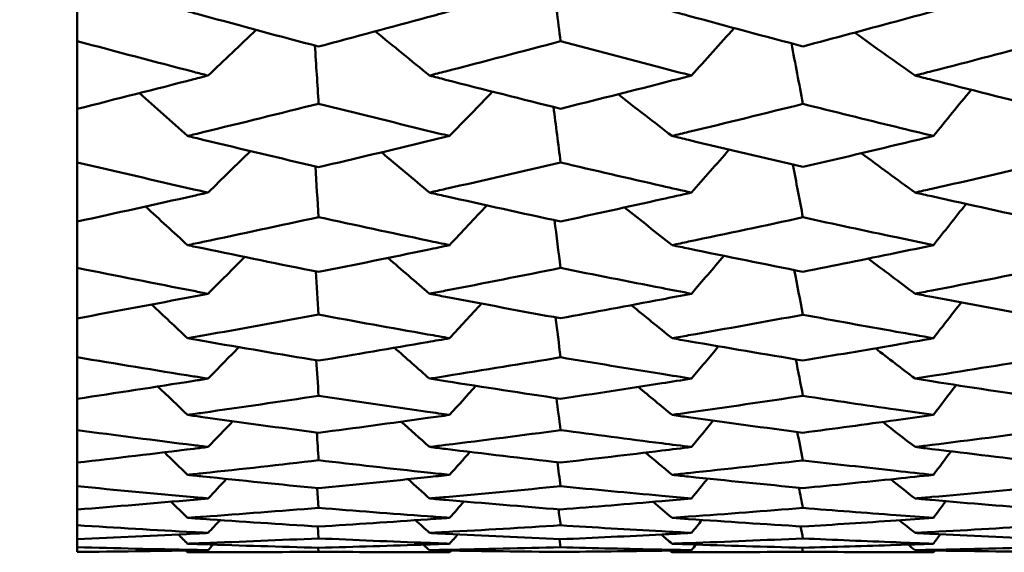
# Model space of a CAD drawing. Header units: millimetres. Extents: x 188 to 1913, y 148 to 2839.
# Tile 50 of 211: x 512.33 to 516.82, y 364.36 to 366.79. Entities that reach past the tile are written whole.
import ezdxf

# ---------------------------------------------------------------- set-up
doc = ezdxf.new("R2010")
doc.units = ezdxf.units.MM
doc.header["$LTSCALE"] = 10
doc.layers.add('Widoczne (ISO)', color=7, linetype='Continuous', lineweight=50)

msp = doc.modelspace()

# ---------------------------------------------------------------- linework, layer by layer
at = {"layer": 'Widoczne (ISO)'}
for p, q in [((512.5895, 366.6946), (512.5895, 366.9716)), ((512.5895, 366.6946), (512.5895, 366.3851)), ((512.5895, 366.1403), (512.5895, 366.3851)), ((512.5895, 366.1403), (512.5895, 365.8696)), ((512.5895, 365.658), (512.5895, 365.8696)), ((512.5895, 365.658), (512.5895, 365.4271)), ((512.5895, 365.2494), (512.5895, 365.4271)), ((512.5895, 365.2494), (512.5895, 365.0592)), ((512.5895, 364.9163), (512.5895, 365.0592)), ((512.5895, 364.9163), (512.5895, 364.7676)), ((512.5895, 364.6598), (512.5895, 364.7676)), ((512.5895, 364.6598), (512.5895, 364.5532)), ((513.686, 364.6513), (513.6921, 364.5607)), ((512.5895, 364.4811), (512.5895, 364.5532)), ((512.5895, 364.4811), (512.5895, 364.417)), ((513.6883, 364.4755), (513.6921, 364.4212)), ((512.5895, 364.3809), (512.5895, 364.417)), ((514.7921, 364.4173), (514.7973, 364.3808)), ((512.5895, 364.3809), (512.5895, 364.3595)), ((513.6908, 364.3784), (513.6921, 364.3603)), ((515.9001, 364.3786), (515.904, 364.3603))]:
    msp.add_line(p, q, dxfattribs=at)
msp.add_circle((483.5571, 384.3574), 50, dxfattribs=at)
for points in [[(514.7607, 366.9823), (514.7729, 366.8863), (514.7851, 366.7902), (514.7973, 366.6942)], [(513.1871, 366.5373), (513.2605, 366.6068), (513.3338, 366.6764), (513.4071, 366.746)], [(514.1984, 366.5373), (514.116, 366.6045), (514.0338, 366.6718), (513.9516, 366.7392)], [(515.3948, 366.5373), (515.4601, 366.6096), (515.5253, 366.6819), (515.5905, 366.7542)], [(516.4158, 366.5373), (516.3237, 366.6026), (516.2317, 366.6681), (516.1398, 366.7336)], [(513.6753, 366.6742), (513.6809, 366.5856), (513.6865, 366.4971), (513.6921, 366.4085)], [(515.8511, 366.6846), (515.8688, 366.5923), (515.8864, 366.5), (515.904, 366.4077)], [(516.4996, 366.2609), (516.557, 366.3312), (516.6144, 366.4016), (516.6718, 366.472)], [(513.0937, 366.2609), (513.0205, 366.3262), (512.9475, 366.3916), (512.8744, 366.4571)], [(514.2903, 366.2609), (514.3555, 366.3285), (514.4206, 366.3961), (514.4857, 366.4638)], [(515.306, 366.2609), (515.2238, 366.3243), (515.1417, 366.3879), (515.0596, 366.4515)], [(514.765, 366.3936), (514.7757, 366.309), (514.7865, 366.2245), (514.7973, 366.1399)], [(515.3948, 366.0023), (515.4521, 366.0677), (515.5094, 366.1331), (515.5667, 366.1985)], [(513.1871, 366.0023), (513.2518, 366.0654), (513.3165, 366.1286), (513.3811, 366.1918)], [(514.1984, 366.0023), (514.1255, 366.0636), (514.0527, 366.1249), (513.9799, 366.1863)], [(516.4158, 366.0023), (516.3339, 366.0621), (516.2522, 366.122), (516.1705, 366.182)], [(513.6773, 366.1219), (513.6822, 366.0446), (513.6872, 365.9673), (513.6921, 365.89)], [(515.8578, 366.13), (515.8732, 366.0498), (515.8886, 365.9695), (515.904, 365.8892)], [(513.0937, 365.7619), (513.0297, 365.8206), (512.9657, 365.8794), (512.9018, 365.9383)], [(514.2903, 365.7619), (514.3472, 365.8225), (514.4039, 365.8831), (514.4607, 365.9437)], [(515.306, 365.7619), (515.2338, 365.8192), (515.1616, 365.8766), (515.0894, 365.934)], [(516.4996, 365.7619), (516.5495, 365.8247), (516.5993, 365.8875), (516.6492, 365.9503)], [(514.7692, 365.8761), (514.7786, 365.8033), (514.7879, 365.7304), (514.7973, 365.6576)], [(513.1871, 365.5398), (513.243, 365.5957), (513.2989, 365.6517), (513.3548, 365.7077)], [(514.1984, 365.5398), (514.1351, 365.5943), (514.0719, 365.6489), (514.0088, 365.7035)], [(515.3948, 365.5398), (515.4442, 365.5975), (515.4935, 365.6552), (515.5428, 365.7129)], [(516.4158, 365.5398), (516.3445, 365.5932), (516.2732, 365.6467), (516.202, 365.7003)], [(513.6794, 365.6417), (513.6836, 365.5759), (513.6879, 365.5101), (513.6921, 365.4443)], [(515.8644, 365.6478), (515.8776, 365.5797), (515.8908, 365.5117), (515.904, 365.4437)], [(513.0937, 365.3363), (513.0389, 365.3877), (512.9842, 365.4391), (512.9296, 365.4906)], [(514.2903, 365.3363), (514.3387, 365.389), (514.3871, 365.4418), (514.4354, 365.4946)], [(515.306, 365.3363), (515.244, 365.3866), (515.182, 365.437), (515.12, 365.4874)], [(516.4996, 365.3363), (516.5419, 365.3908), (516.5842, 365.4452), (516.6265, 365.4997)], [(514.7736, 365.4317), (514.7815, 365.3709), (514.7894, 365.31), (514.7973, 365.2491)], [(515.3948, 365.1515), (515.4361, 365.2008), (515.4774, 365.2501), (515.5187, 365.2994)], [(513.1871, 365.1515), (513.2341, 365.1995), (513.281, 365.2475), (513.328, 365.2955)], [(514.1984, 365.1515), (514.145, 365.1985), (514.0917, 365.2454), (514.0384, 365.2925)], [(516.4158, 365.1515), (516.3554, 365.1977), (516.295, 365.244), (516.2347, 365.2903)], [(513.6815, 365.2356), (513.685, 365.1815), (513.6886, 365.1274), (513.6921, 365.0733)], [(515.8712, 365.2398), (515.8821, 365.1841), (515.8931, 365.1284), (515.904, 365.0728)], [(514.2903, 364.9857), (514.3301, 365.03), (514.3699, 365.0742), (514.4097, 365.1184)], [(516.4996, 364.9857), (516.5342, 365.0312), (516.5689, 365.0767), (516.6036, 365.1222)], [(513.0937, 364.9857), (513.0485, 365.029), (513.0033, 365.0722), (512.9581, 365.1155)], [(515.306, 364.9857), (515.2546, 365.0283), (515.2031, 365.0708), (515.1517, 365.1134)], [(514.778, 365.0624), (514.7844, 365.0136), (514.7908, 364.9648), (514.7973, 364.916)], [(513.1871, 364.8391), (513.2249, 364.8783), (513.2627, 364.9175), (513.3005, 364.9568)], [(514.1984, 364.8391), (514.1553, 364.8776), (514.1122, 364.9162), (514.0691, 364.9548)], [(515.3948, 364.8391), (515.4279, 364.8792), (515.461, 364.9194), (515.4941, 364.9595)], [(516.4158, 364.8391), (516.3667, 364.8772), (516.3177, 364.9153), (516.2687, 364.9535)], [(513.6837, 364.905), (513.6865, 364.8628), (513.6893, 364.8205), (513.6921, 364.7783)], [(515.8781, 364.9077), (515.8867, 364.8645), (515.8954, 364.8212), (515.904, 364.7779)], [(513.0937, 364.7117), (513.0583, 364.746), (513.023, 364.7803), (512.9876, 364.8146)], [(514.2903, 364.7117), (514.3213, 364.7466), (514.3523, 364.7815), (514.3833, 364.8164)], [(515.306, 364.7117), (515.2656, 364.7455), (515.2252, 364.7794), (515.1848, 364.8134)], [(516.4996, 364.7117), (516.5265, 364.7474), (516.5534, 364.7832), (516.5803, 364.819)], [(514.7825, 364.7694), (514.7874, 364.7328), (514.7923, 364.6963), (514.7973, 364.6597)], [(513.1871, 364.6036), (513.2154, 364.6334), (513.2437, 364.6631), (513.272, 364.6929)], [(514.1984, 364.6036), (514.1659, 364.633), (514.1335, 364.6624), (514.1011, 364.6918)], [(515.3948, 364.6036), (515.4195, 364.634), (515.4442, 364.6643), (515.4689, 364.6946)], [(516.4158, 364.6036), (516.3787, 364.6328), (516.3416, 364.662), (516.3046, 364.6912)], [(515.8851, 364.6529), (515.8914, 364.622), (515.8977, 364.5912), (515.904, 364.5604)], [(513.0937, 364.5151), (513.0686, 364.5397), (513.0435, 364.5643), (513.0185, 364.5888)], [(514.2903, 364.5151), (514.3122, 364.54), (514.3341, 364.5649), (514.356, 364.5898)], [(515.306, 364.5151), (515.2772, 364.5395), (515.2484, 364.5639), (515.2196, 364.5883)], [(516.4996, 364.5151), (516.5185, 364.5405), (516.5374, 364.5659), (516.5563, 364.5914)], [(514.7872, 364.5541), (514.7905, 364.5298), (514.7939, 364.5054), (514.7973, 364.481)], [(513.1871, 364.4462), (513.2055, 364.4657), (513.2239, 364.4852), (513.2424, 364.5047)], [(514.1984, 364.4462), (514.1772, 364.4655), (514.156, 364.4849), (514.1348, 364.5042)], [(515.3948, 364.4462), (515.4108, 364.466), (515.4268, 364.4858), (515.4428, 364.5056)], [(516.4158, 364.4462), (516.3914, 364.4655), (516.367, 364.4848), (516.3427, 364.5041)], [(515.8924, 364.4762), (515.8963, 364.4578), (515.9002, 364.4394), (515.904, 364.421)], [(513.0937, 364.3969), (513.0794, 364.4109), (513.0652, 364.425), (513.0509, 364.439)], [(514.2903, 364.3969), (514.3027, 364.4111), (514.3151, 364.4252), (514.3275, 364.4394)], [(515.306, 364.3969), (515.2896, 364.4109), (515.2731, 364.4249), (515.2567, 364.4389)], [(516.4996, 364.3969), (516.5102, 364.4113), (516.5209, 364.4257), (516.5316, 364.4401)], [(513.0937, 364.3574), (513.091, 364.3601), (513.0882, 364.3628), (513.0855, 364.3655)], [(513.1871, 364.3673), (513.1951, 364.3758), (513.2031, 364.3843), (513.2111, 364.3928)], [(514.1984, 364.3673), (514.1891, 364.3758), (514.1799, 364.3842), (514.1706, 364.3927)], [(514.2903, 364.3574), (514.2927, 364.3601), (514.2951, 364.3629), (514.2975, 364.3656)], [(515.306, 364.3574), (515.3028, 364.3601), (515.2996, 364.3629), (515.2964, 364.3656)], [(515.3948, 364.3673), (515.4017, 364.3759), (515.4086, 364.3845), (515.4156, 364.3931)], [(516.4158, 364.3673), (516.4051, 364.3758), (516.3944, 364.3843), (516.3837, 364.3928)], [(516.4996, 364.3574), (516.5016, 364.3602), (516.5037, 364.363), (516.5057, 364.3657)]]:
    msp.add_open_spline(points, degree=3, dxfattribs=at)
for points, knots in [([(513.0937, 366.8313), (513.1169, 366.8249), (513.1401, 366.8185), (513.3396, 366.764), (513.5158, 366.7165), (513.6921, 366.6697)], [0.05804162, 0.05804162, 0.05804162, 0.05804162, 0.06605559, 0.06605559, 0.12689392, 0.12689392, 0.12689392, 0.12689392]), ([(513.6921, 366.6697), (513.858, 366.7139), (514.024, 366.7586), (514.2234, 366.8129), (514.2569, 366.8221), (514.2903, 366.8313)], [0.00418374, 0.00418374, 0.00418374, 0.00418374, 0.06147247, 0.06147247, 0.07302352, 0.07302352, 0.07302352, 0.07302352]), ([(515.306, 366.8313), (515.3313, 366.8244), (515.3566, 366.8175), (515.5559, 366.7633), (515.73, 366.7166), (515.904, 366.6706)], [0.06686277, 0.06686277, 0.06686277, 0.06686277, 0.07557848, 0.07557848, 0.13558897, 0.13558897, 0.13558897, 0.13558897]), ([(515.904, 366.6706), (516.046, 366.7083), (516.188, 366.7465), (516.3865, 366.8004), (516.443, 366.8158), (516.4996, 366.8313)], [0.01259731, 0.01259731, 0.01259731, 0.01259731, 0.06159863, 0.06159863, 0.08110666, 0.08110666, 0.08110666, 0.08110666]), ([(513.1871, 366.5373), (513.1656, 366.5429), (513.144, 366.5484), (512.9448, 366.6002), (512.7671, 366.647), (512.5895, 366.6946)], [0.05393723, 0.05393723, 0.05393723, 0.05393723, 0.06137399, 0.06137399, 0.12273355, 0.12273355, 0.12273355, 0.12273355]), ([(514.7973, 366.6942), (514.6221, 366.6476), (514.447, 366.6016), (514.2474, 366.5499), (514.2229, 366.5436), (514.1984, 366.5373)], [0.01044349, 0.01044349, 0.01044349, 0.01044349, 0.07085106, 0.07085106, 0.07930241, 0.07930241, 0.07930241, 0.07930241]), ([(515.3948, 366.5373), (515.3497, 366.5489), (515.3046, 366.5606), (515.1054, 366.6124), (514.9513, 366.653), (514.7973, 366.6942)], [0.04598621, 0.04598621, 0.04598621, 0.04598621, 0.06155279, 0.06155279, 0.11473062, 0.11473062, 0.11473062, 0.11473062]), ([(517.0116, 366.6928), (516.8386, 366.6469), (516.6656, 366.6017), (516.467, 366.5504), (516.4414, 366.5439), (516.4158, 366.5373)], [0.02053386, 0.02053386, 0.02053386, 0.02053386, 0.08016461, 0.08016461, 0.08898694, 0.08898694, 0.08898694, 0.08898694]), ([(512.5895, 366.3851), (512.7671, 366.4296), (512.9448, 366.4748), (513.144, 366.5261), (513.1655, 366.5317), (513.1871, 366.5373)], [0, 0, 0, 0, 0.06135239, 0.06135239, 0.06879633, 0.06879633, 0.06879633, 0.06879633]), ([(514.1984, 366.5373), (514.2228, 366.531), (514.2473, 366.5247), (514.4469, 366.4734), (514.6221, 366.4292), (514.7973, 366.3856)], [0.06241522, 0.06241522, 0.06241522, 0.06241522, 0.0708546, 0.0708546, 0.13127416, 0.13127416, 0.13127416, 0.13127416]), ([(514.7973, 366.3856), (514.9513, 366.424), (515.1054, 366.463), (515.3046, 366.514), (515.3497, 366.5256), (515.3948, 366.5373)], [0.00838421, 0.00838421, 0.00838421, 0.00838421, 0.06155515, 0.06155515, 0.07712864, 0.07712864, 0.07712864, 0.07712864]), ([(516.4158, 366.5373), (516.4413, 366.5307), (516.4668, 366.5242), (516.6654, 366.4734), (516.8385, 366.4298), (517.0116, 366.3868)], [0.07138254, 0.07138254, 0.07138254, 0.07138254, 0.08018544, 0.08018544, 0.13983561, 0.13983561, 0.13983561, 0.13983561]), ([(513.6921, 366.4085), (513.5158, 366.3643), (513.3396, 366.3207), (513.1402, 366.2722), (513.1169, 366.2665), (513.0937, 366.2609)], [0.00523804, 0.00523804, 0.00523804, 0.00523804, 0.06606705, 0.06606705, 0.07409033, 0.07409033, 0.07409033, 0.07409033]), ([(514.2903, 366.2609), (514.2569, 366.269), (514.2235, 366.2771), (514.024, 366.3257), (513.8581, 366.3668), (513.6921, 366.4085)], [0.04993807, 0.04993807, 0.04993807, 0.04993807, 0.0614821, 0.0614821, 0.11877783, 0.11877783, 0.11877783, 0.11877783]), ([(515.904, 366.4077), (515.73, 366.3642), (515.556, 366.3214), (515.3567, 366.2731), (515.3314, 366.267), (515.306, 366.2609)], [0.01556037, 0.01556037, 0.01556037, 0.01556037, 0.07555527, 0.07555527, 0.08428623, 0.08428623, 0.08428623, 0.08428623]), ([(516.4996, 366.2609), (516.4431, 366.2746), (516.3866, 366.2883), (516.1881, 366.3369), (516.046, 366.3721), (515.904, 366.4077)], [0.04208868, 0.04208868, 0.04208868, 0.04208868, 0.06158988, 0.06158988, 0.11059803, 0.11059803, 0.11059803, 0.11059803]), ([(513.0937, 366.2609), (513.1169, 366.2552), (513.1401, 366.2496), (513.3396, 366.2015), (513.5158, 366.1596), (513.6921, 366.1185)], [0.05804162, 0.05804162, 0.05804162, 0.05804162, 0.06605559, 0.06605559, 0.12689392, 0.12689392, 0.12689392, 0.12689392]), ([(513.6921, 366.1185), (513.858, 366.1573), (514.024, 366.1966), (514.2234, 366.2447), (514.2569, 366.2528), (514.2903, 366.2609)], [0.00418374, 0.00418374, 0.00418374, 0.00418374, 0.06147247, 0.06147247, 0.07302352, 0.07302352, 0.07302352, 0.07302352]), ([(515.306, 366.2609), (515.3313, 366.2548), (515.3566, 366.2487), (515.5559, 366.2008), (515.73, 366.1597), (515.904, 366.1193)], [0.06686277, 0.06686277, 0.06686277, 0.06686277, 0.07557848, 0.07557848, 0.13558897, 0.13558897, 0.13558897, 0.13558897]), ([(515.904, 366.1193), (516.046, 366.1524), (516.188, 366.186), (516.3865, 366.2336), (516.443, 366.2472), (516.4996, 366.2609)], [0.01259731, 0.01259731, 0.01259731, 0.01259731, 0.06159863, 0.06159863, 0.08110666, 0.08110666, 0.08110666, 0.08110666]), ([(513.1871, 366.0023), (513.1656, 366.0072), (513.144, 366.0121), (512.9448, 366.0574), (512.7671, 366.0985), (512.5895, 366.1403)], [0.05393723, 0.05393723, 0.05393723, 0.05393723, 0.06137399, 0.06137399, 0.12273355, 0.12273355, 0.12273355, 0.12273355]), ([(514.7973, 366.1399), (514.6221, 366.0989), (514.447, 366.0586), (514.2474, 366.0134), (514.2229, 366.0078), (514.1984, 366.0023)], [0.01044349, 0.01044349, 0.01044349, 0.01044349, 0.07085106, 0.07085106, 0.07930241, 0.07930241, 0.07930241, 0.07930241]), ([(515.3948, 366.0023), (515.3497, 366.0125), (515.3046, 366.0227), (515.1054, 366.0681), (514.9513, 366.1038), (514.7973, 366.1399)], [0.04598621, 0.04598621, 0.04598621, 0.04598621, 0.06155279, 0.06155279, 0.11473062, 0.11473062, 0.11473062, 0.11473062]), ([(517.0116, 366.1388), (516.8386, 366.0984), (516.6656, 366.0587), (516.467, 366.0138), (516.4414, 366.0081), (516.4158, 366.0023)], [0.02053386, 0.02053386, 0.02053386, 0.02053386, 0.08016461, 0.08016461, 0.08898694, 0.08898694, 0.08898694, 0.08898694]), ([(512.5895, 365.8696), (512.7671, 365.9083), (512.9448, 365.9477), (513.144, 365.9926), (513.1655, 365.9974), (513.1871, 366.0023)], [0, 0, 0, 0, 0.06135239, 0.06135239, 0.06879633, 0.06879633, 0.06879633, 0.06879633]), ([(514.1984, 366.0023), (514.2228, 365.9968), (514.2473, 365.9913), (514.4469, 365.9465), (514.6221, 365.9079), (514.7973, 365.87)], [0.06241522, 0.06241522, 0.06241522, 0.06241522, 0.0708546, 0.0708546, 0.13127416, 0.13127416, 0.13127416, 0.13127416]), ([(514.7973, 365.87), (514.9513, 365.9034), (515.1054, 365.9374), (515.3046, 365.982), (515.3497, 365.9921), (515.3948, 366.0023)], [0.00838421, 0.00838421, 0.00838421, 0.00838421, 0.06155515, 0.06155515, 0.07712864, 0.07712864, 0.07712864, 0.07712864]), ([(516.4158, 366.0023), (516.4413, 365.9966), (516.4668, 365.9909), (516.6654, 365.9465), (516.8385, 365.9084), (517.0116, 365.8711)], [0.07138254, 0.07138254, 0.07138254, 0.07138254, 0.08018544, 0.08018544, 0.13983561, 0.13983561, 0.13983561, 0.13983561]), ([(513.6921, 365.89), (513.5158, 365.8515), (513.3396, 365.8137), (513.1402, 365.7716), (513.1169, 365.7668), (513.0937, 365.7619)], [0.00523804, 0.00523804, 0.00523804, 0.00523804, 0.06606705, 0.06606705, 0.07409033, 0.07409033, 0.07409033, 0.07409033]), ([(514.2903, 365.7619), (514.2569, 365.7689), (514.2235, 365.7759), (514.024, 365.818), (513.8581, 365.8537), (513.6921, 365.89)], [0.04993807, 0.04993807, 0.04993807, 0.04993807, 0.0614821, 0.0614821, 0.11877783, 0.11877783, 0.11877783, 0.11877783]), ([(515.904, 365.8892), (515.73, 365.8514), (515.556, 365.8143), (515.3567, 365.7725), (515.3314, 365.7672), (515.306, 365.7619)], [0.01556037, 0.01556037, 0.01556037, 0.01556037, 0.07555527, 0.07555527, 0.08428623, 0.08428623, 0.08428623, 0.08428623]), ([(516.4996, 365.7619), (516.4431, 365.7737), (516.3866, 365.7856), (516.1881, 365.8277), (516.046, 365.8582), (515.904, 365.8892)], [0.04208868, 0.04208868, 0.04208868, 0.04208868, 0.06158988, 0.06158988, 0.11059803, 0.11059803, 0.11059803, 0.11059803]), ([(513.0937, 365.7619), (513.1169, 365.757), (513.1401, 365.7522), (513.3396, 365.7106), (513.5158, 365.6745), (513.6921, 365.6392)], [0.05804162, 0.05804162, 0.05804162, 0.05804162, 0.06605559, 0.06605559, 0.12689392, 0.12689392, 0.12689392, 0.12689392]), ([(513.6921, 365.6392), (513.858, 365.6725), (514.024, 365.7064), (514.2234, 365.7479), (514.2569, 365.7549), (514.2903, 365.7619)], [0.00418374, 0.00418374, 0.00418374, 0.00418374, 0.06147247, 0.06147247, 0.07302352, 0.07302352, 0.07302352, 0.07302352]), ([(515.306, 365.7619), (515.3313, 365.7566), (515.3566, 365.7513), (515.5559, 365.71), (515.73, 365.6746), (515.904, 365.6399)], [0.06686277, 0.06686277, 0.06686277, 0.06686277, 0.07557848, 0.07557848, 0.13558897, 0.13558897, 0.13558897, 0.13558897]), ([(515.904, 365.6399), (516.046, 365.6683), (516.188, 365.6972), (516.3865, 365.7383), (516.443, 365.75), (516.4996, 365.7619)], [0.01259731, 0.01259731, 0.01259731, 0.01259731, 0.06159863, 0.06159863, 0.08110666, 0.08110666, 0.08110666, 0.08110666]), ([(513.1871, 365.5398), (513.1656, 365.544), (513.144, 365.5481), (512.9448, 365.5868), (512.7671, 365.622), (512.5895, 365.658)], [0.05393723, 0.05393723, 0.05393723, 0.05393723, 0.06137399, 0.06137399, 0.12273355, 0.12273355, 0.12273355, 0.12273355]), ([(514.7973, 365.6576), (514.6221, 365.6224), (514.447, 365.5878), (514.2474, 365.5492), (514.2229, 365.5445), (514.1984, 365.5398)], [0.01044349, 0.01044349, 0.01044349, 0.01044349, 0.07085106, 0.07085106, 0.07930241, 0.07930241, 0.07930241, 0.07930241]), ([(515.3948, 365.5398), (515.3497, 365.5485), (515.3046, 365.5572), (515.1054, 365.596), (514.9513, 365.6266), (514.7973, 365.6576)], [0.04598621, 0.04598621, 0.04598621, 0.04598621, 0.06155279, 0.06155279, 0.11473062, 0.11473062, 0.11473062, 0.11473062]), ([(517.0116, 365.6566), (516.8386, 365.6219), (516.6656, 365.5879), (516.467, 365.5496), (516.4414, 365.5447), (516.4158, 365.5398)], [0.02053386, 0.02053386, 0.02053386, 0.02053386, 0.08016461, 0.08016461, 0.08898694, 0.08898694, 0.08898694, 0.08898694]), ([(512.5895, 365.4271), (512.7671, 365.4598), (512.9448, 365.4932), (513.144, 365.5315), (513.1655, 365.5356), (513.1871, 365.5398)], [0, 0, 0, 0, 0.06135239, 0.06135239, 0.06879633, 0.06879633, 0.06879633, 0.06879633]), ([(514.1984, 365.5398), (514.2228, 365.5351), (514.2473, 365.5304), (514.4469, 365.4922), (514.6221, 365.4594), (514.7973, 365.4274)], [0.06241522, 0.06241522, 0.06241522, 0.06241522, 0.0708546, 0.0708546, 0.13127416, 0.13127416, 0.13127416, 0.13127416]), ([(514.7973, 365.4274), (514.9513, 365.4557), (515.1054, 365.4845), (515.3046, 365.5225), (515.3497, 365.5311), (515.3948, 365.5398)], [0.00838421, 0.00838421, 0.00838421, 0.00838421, 0.06155515, 0.06155515, 0.07712864, 0.07712864, 0.07712864, 0.07712864]), ([(516.4158, 365.5398), (516.4413, 365.5349), (516.4668, 365.53), (516.6654, 365.4922), (516.8385, 365.4599), (517.0116, 365.4283)], [0.07138254, 0.07138254, 0.07138254, 0.07138254, 0.08018544, 0.08018544, 0.13983561, 0.13983561, 0.13983561, 0.13983561]), ([(513.6921, 365.4443), (513.5158, 365.4117), (513.3396, 365.3798), (513.1402, 365.3445), (513.1169, 365.3404), (513.0937, 365.3363)], [0.00523804, 0.00523804, 0.00523804, 0.00523804, 0.06606705, 0.06606705, 0.07409033, 0.07409033, 0.07409033, 0.07409033]), ([(514.2903, 365.3363), (514.2569, 365.3422), (514.2235, 365.3481), (514.024, 365.3835), (513.8581, 365.4135), (513.6921, 365.4443)], [0.04993807, 0.04993807, 0.04993807, 0.04993807, 0.0614821, 0.0614821, 0.11877783, 0.11877783, 0.11877783, 0.11877783]), ([(515.904, 365.4437), (515.73, 365.4116), (515.556, 365.3803), (515.3567, 365.3452), (515.3314, 365.3407), (515.306, 365.3363)], [0.01556037, 0.01556037, 0.01556037, 0.01556037, 0.07555527, 0.07555527, 0.08428623, 0.08428623, 0.08428623, 0.08428623]), ([(516.4996, 365.3363), (516.4431, 365.3462), (516.3866, 365.3562), (516.1881, 365.3916), (516.046, 365.4174), (515.904, 365.4437)], [0.04208868, 0.04208868, 0.04208868, 0.04208868, 0.06158988, 0.06158988, 0.11059803, 0.11059803, 0.11059803, 0.11059803]), ([(513.0937, 365.3363), (513.1169, 365.3322), (513.1401, 365.3281), (513.3396, 365.2932), (513.5158, 365.2631), (513.6921, 365.2338)], [0.05804162, 0.05804162, 0.05804162, 0.05804162, 0.06605559, 0.06605559, 0.12689392, 0.12689392, 0.12689392, 0.12689392]), ([(513.6921, 365.2338), (513.858, 365.2615), (514.024, 365.2898), (514.2234, 365.3245), (514.2569, 365.3304), (514.2903, 365.3363)], [0.00418374, 0.00418374, 0.00418374, 0.00418374, 0.06147247, 0.06147247, 0.07302352, 0.07302352, 0.07302352, 0.07302352]), ([(515.306, 365.3363), (515.3313, 365.3319), (515.3566, 365.3274), (515.5559, 365.2928), (515.73, 365.2632), (515.904, 365.2343)], [0.06686277, 0.06686277, 0.06686277, 0.06686277, 0.07557848, 0.07557848, 0.13558897, 0.13558897, 0.13558897, 0.13558897]), ([(515.904, 365.2343), (516.046, 365.258), (516.188, 365.2821), (516.3865, 365.3165), (516.443, 365.3263), (516.4996, 365.3363)], [0.01259731, 0.01259731, 0.01259731, 0.01259731, 0.06159863, 0.06159863, 0.08110666, 0.08110666, 0.08110666, 0.08110666]), ([(513.1871, 365.1515), (513.1656, 365.155), (513.144, 365.1584), (512.9448, 365.1903), (512.7671, 365.2195), (512.5895, 365.2494)], [0.05393723, 0.05393723, 0.05393723, 0.05393723, 0.06137399, 0.06137399, 0.12273355, 0.12273355, 0.12273355, 0.12273355]), ([(514.7973, 365.2491), (514.6221, 365.2198), (514.447, 365.1912), (514.2474, 365.1593), (514.2229, 365.1554), (514.1984, 365.1515)], [0.01044349, 0.01044349, 0.01044349, 0.01044349, 0.07085106, 0.07085106, 0.07930241, 0.07930241, 0.07930241, 0.07930241]), ([(515.3948, 365.1515), (515.3497, 365.1587), (515.3046, 365.1659), (515.1054, 365.1979), (514.9513, 365.2232), (514.7973, 365.2491)], [0.04598621, 0.04598621, 0.04598621, 0.04598621, 0.06155279, 0.06155279, 0.11473062, 0.11473062, 0.11473062, 0.11473062]), ([(517.0116, 365.2483), (516.8386, 365.2194), (516.6656, 365.1912), (516.467, 365.1596), (516.4414, 365.1556), (516.4158, 365.1515)], [0.02053386, 0.02053386, 0.02053386, 0.02053386, 0.08016461, 0.08016461, 0.08898694, 0.08898694, 0.08898694, 0.08898694]), ([(512.5895, 365.0592), (512.7671, 365.0859), (512.9448, 365.1132), (513.144, 365.1447), (513.1655, 365.1481), (513.1871, 365.1515)], [0, 0, 0, 0, 0.06135239, 0.06135239, 0.06879633, 0.06879633, 0.06879633, 0.06879633]), ([(514.1984, 365.1515), (514.2228, 365.1477), (514.2473, 365.1438), (514.4469, 365.1124), (514.6221, 365.0856), (514.7973, 365.0595)], [0.06241522, 0.06241522, 0.06241522, 0.06241522, 0.0708546, 0.0708546, 0.13127416, 0.13127416, 0.13127416, 0.13127416]), ([(514.7973, 365.0595), (514.9513, 365.0825), (515.1054, 365.1061), (515.3046, 365.1373), (515.3497, 365.1444), (515.3948, 365.1515)], [0.00838421, 0.00838421, 0.00838421, 0.00838421, 0.06155515, 0.06155515, 0.07712864, 0.07712864, 0.07712864, 0.07712864]), ([(516.4158, 365.1515), (516.4413, 365.1475), (516.4668, 365.1435), (516.6654, 365.1124), (516.8385, 365.086), (517.0116, 365.0602)], [0.07138254, 0.07138254, 0.07138254, 0.07138254, 0.08018544, 0.08018544, 0.13983561, 0.13983561, 0.13983561, 0.13983561]), ([(513.6921, 365.0733), (513.5158, 365.0467), (513.3396, 365.0208), (513.1402, 364.9923), (513.1169, 364.989), (513.0937, 364.9857)], [0.00523804, 0.00523804, 0.00523804, 0.00523804, 0.06606705, 0.06606705, 0.07409033, 0.07409033, 0.07409033, 0.07409033]), ([(514.2903, 364.9857), (514.2569, 364.9905), (514.2235, 364.9952), (514.024, 365.0238), (513.8581, 365.0482), (513.6921, 365.0733)], [0.04993807, 0.04993807, 0.04993807, 0.04993807, 0.0614821, 0.0614821, 0.11877783, 0.11877783, 0.11877783, 0.11877783]), ([(515.904, 365.0728), (515.73, 365.0466), (515.556, 365.0212), (515.3567, 364.9929), (515.3314, 364.9893), (515.306, 364.9857)], [0.01556037, 0.01556037, 0.01556037, 0.01556037, 0.07555527, 0.07555527, 0.08428623, 0.08428623, 0.08428623, 0.08428623]), ([(516.4996, 364.9857), (516.4431, 364.9937), (516.3866, 365.0018), (516.1881, 365.0304), (516.046, 365.0513), (515.904, 365.0728)], [0.04208868, 0.04208868, 0.04208868, 0.04208868, 0.06158988, 0.06158988, 0.11059803, 0.11059803, 0.11059803, 0.11059803]), ([(513.0937, 364.9857), (513.1169, 364.9825), (513.1401, 364.9792), (513.3396, 364.9512), (513.5158, 364.9271), (513.6921, 364.9039)], [0.05804162, 0.05804162, 0.05804162, 0.05804162, 0.06605559, 0.06605559, 0.12689392, 0.12689392, 0.12689392, 0.12689392]), ([(513.6921, 364.9039), (513.858, 364.9258), (514.024, 364.9484), (514.2234, 364.9763), (514.2569, 364.981), (514.2903, 364.9857)], [0.00418374, 0.00418374, 0.00418374, 0.00418374, 0.06147247, 0.06147247, 0.07302352, 0.07302352, 0.07302352, 0.07302352]), ([(515.306, 364.9857), (515.3313, 364.9822), (515.3566, 364.9786), (515.5559, 364.9508), (515.73, 364.9272), (515.904, 364.9043)], [0.06686277, 0.06686277, 0.06686277, 0.06686277, 0.07557848, 0.07557848, 0.13558897, 0.13558897, 0.13558897, 0.13558897]), ([(515.904, 364.9043), (516.046, 364.9231), (516.188, 364.9423), (516.3865, 364.9698), (516.443, 364.9778), (516.4996, 364.9857)], [0.01259731, 0.01259731, 0.01259731, 0.01259731, 0.06159863, 0.06159863, 0.08110666, 0.08110666, 0.08110666, 0.08110666]), ([(513.1871, 364.8391), (513.1656, 364.8418), (513.144, 364.8444), (512.9448, 364.8694), (512.7671, 364.8925), (512.5895, 364.9163)], [0.05393723, 0.05393723, 0.05393723, 0.05393723, 0.06137399, 0.06137399, 0.12273355, 0.12273355, 0.12273355, 0.12273355]), ([(514.7973, 364.916), (514.6221, 364.8927), (514.447, 364.8701), (514.2474, 364.8452), (514.2229, 364.8421), (514.1984, 364.8391)], [0.01044349, 0.01044349, 0.01044349, 0.01044349, 0.07085106, 0.07085106, 0.07930241, 0.07930241, 0.07930241, 0.07930241]), ([(515.3948, 364.8391), (515.3497, 364.8447), (515.3046, 364.8503), (515.1054, 364.8755), (514.9513, 364.8955), (514.7973, 364.916)], [0.04598621, 0.04598621, 0.04598621, 0.04598621, 0.06155279, 0.06155279, 0.11473062, 0.11473062, 0.11473062, 0.11473062]), ([(517.0116, 364.9154), (516.8386, 364.8924), (516.6656, 364.8702), (516.467, 364.8454), (516.4414, 364.8422), (516.4158, 364.8391)], [0.02053386, 0.02053386, 0.02053386, 0.02053386, 0.08016461, 0.08016461, 0.08898694, 0.08898694, 0.08898694, 0.08898694]), ([(512.5895, 364.7676), (512.7671, 364.788), (512.9448, 364.8092), (513.144, 364.8337), (513.1655, 364.8364), (513.1871, 364.8391)], [0, 0, 0, 0, 0.06135239, 0.06135239, 0.06879633, 0.06879633, 0.06879633, 0.06879633]), ([(514.1984, 364.8391), (514.2228, 364.836), (514.2473, 364.833), (514.4469, 364.8085), (514.6221, 364.7878), (514.7973, 364.7678)], [0.06241522, 0.06241522, 0.06241522, 0.06241522, 0.0708546, 0.0708546, 0.13127416, 0.13127416, 0.13127416, 0.13127416]), ([(514.7973, 364.7678), (514.9513, 364.7854), (515.1054, 364.8036), (515.3046, 364.8279), (515.3497, 364.8335), (515.3948, 364.8391)], [0.00838421, 0.00838421, 0.00838421, 0.00838421, 0.06155515, 0.06155515, 0.07712864, 0.07712864, 0.07712864, 0.07712864]), ([(516.4158, 364.8391), (516.4413, 364.8359), (516.4668, 364.8328), (516.6654, 364.8085), (516.8385, 364.7881), (517.0116, 364.7683)], [0.07138254, 0.07138254, 0.07138254, 0.07138254, 0.08018544, 0.08018544, 0.13983561, 0.13983561, 0.13983561, 0.13983561]), ([(513.6921, 364.7783), (513.5158, 364.7579), (513.3396, 364.7381), (513.1402, 364.7166), (513.1169, 364.7141), (513.0937, 364.7117)], [0.00523804, 0.00523804, 0.00523804, 0.00523804, 0.06606705, 0.06606705, 0.07409033, 0.07409033, 0.07409033, 0.07409033]), ([(514.2903, 364.7117), (514.2569, 364.7152), (514.2235, 364.7188), (514.024, 364.7404), (513.8581, 364.759), (513.6921, 364.7783)], [0.04993807, 0.04993807, 0.04993807, 0.04993807, 0.0614821, 0.0614821, 0.11877783, 0.11877783, 0.11877783, 0.11877783]), ([(515.904, 364.7779), (515.73, 364.7578), (515.556, 364.7385), (515.3567, 364.7171), (515.3314, 364.7144), (515.306, 364.7117)], [0.01556037, 0.01556037, 0.01556037, 0.01556037, 0.07555527, 0.07555527, 0.08428623, 0.08428623, 0.08428623, 0.08428623]), ([(516.4996, 364.7117), (516.4431, 364.7177), (516.3866, 364.7238), (516.1881, 364.7455), (516.046, 364.7615), (515.904, 364.7779)], [0.04208868, 0.04208868, 0.04208868, 0.04208868, 0.06158988, 0.06158988, 0.11059803, 0.11059803, 0.11059803, 0.11059803]), ([(513.0937, 364.7117), (513.1169, 364.7092), (513.1401, 364.7067), (513.3396, 364.6857), (513.5158, 364.6678), (513.6921, 364.6507)], [0.05804162, 0.05804162, 0.05804162, 0.05804162, 0.06605559, 0.06605559, 0.12689392, 0.12689392, 0.12689392, 0.12689392]), ([(513.6921, 364.6507), (513.858, 364.6668), (514.024, 364.6836), (514.2234, 364.7046), (514.2569, 364.7081), (514.2903, 364.7117)], [0.00418374, 0.00418374, 0.00418374, 0.00418374, 0.06147247, 0.06147247, 0.07302352, 0.07302352, 0.07302352, 0.07302352]), ([(515.306, 364.7117), (515.3313, 364.709), (515.3566, 364.7063), (515.5559, 364.6854), (515.73, 364.6678), (515.904, 364.651)], [0.06686277, 0.06686277, 0.06686277, 0.06686277, 0.07557848, 0.07557848, 0.13558897, 0.13558897, 0.13558897, 0.13558897]), ([(515.904, 364.651), (516.046, 364.6648), (516.188, 364.6791), (516.3865, 364.6997), (516.443, 364.7056), (516.4996, 364.7117)], [0.01259731, 0.01259731, 0.01259731, 0.01259731, 0.06159863, 0.06159863, 0.08110666, 0.08110666, 0.08110666, 0.08110666]), ([(513.1871, 364.6036), (513.1656, 364.6056), (513.144, 364.6075), (512.9448, 364.6255), (512.7671, 364.6423), (512.5895, 364.6598)], [0.05393723, 0.05393723, 0.05393723, 0.05393723, 0.06137399, 0.06137399, 0.12273355, 0.12273355, 0.12273355, 0.12273355]), ([(514.7973, 364.6597), (514.6221, 364.6425), (514.447, 364.626), (514.2474, 364.608), (514.2229, 364.6058), (514.1984, 364.6036)], [0.01044349, 0.01044349, 0.01044349, 0.01044349, 0.07085106, 0.07085106, 0.07930241, 0.07930241, 0.07930241, 0.07930241]), ([(515.3948, 364.6036), (515.3497, 364.6077), (515.3046, 364.6117), (515.1054, 364.6299), (514.9513, 364.6445), (514.7973, 364.6597)], [0.04598621, 0.04598621, 0.04598621, 0.04598621, 0.06155279, 0.06155279, 0.11473062, 0.11473062, 0.11473062, 0.11473062]), ([(517.0116, 364.6592), (516.8386, 364.6422), (516.6656, 364.626), (516.467, 364.6082), (516.4414, 364.6059), (516.4158, 364.6036)], [0.02053386, 0.02053386, 0.02053386, 0.02053386, 0.08016461, 0.08016461, 0.08898694, 0.08898694, 0.08898694, 0.08898694]), ([(512.5895, 364.5532), (512.7671, 364.5673), (512.9448, 364.5823), (513.144, 364.5998), (513.1655, 364.6017), (513.1871, 364.6036)], [0, 0, 0, 0, 0.06135239, 0.06135239, 0.06879633, 0.06879633, 0.06879633, 0.06879633]), ([(514.1984, 364.6036), (514.2228, 364.6015), (514.2473, 364.5993), (514.4469, 364.5818), (514.6221, 364.5672), (514.7973, 364.5533)], [0.06241522, 0.06241522, 0.06241522, 0.06241522, 0.0708546, 0.0708546, 0.13127416, 0.13127416, 0.13127416, 0.13127416]), ([(514.7973, 364.5533), (514.9513, 364.5656), (515.1054, 364.5784), (515.3046, 364.5957), (515.3497, 364.5996), (515.3948, 364.6036)], [0.00838421, 0.00838421, 0.00838421, 0.00838421, 0.06155515, 0.06155515, 0.07712864, 0.07712864, 0.07712864, 0.07712864]), ([(516.4158, 364.6036), (516.4413, 364.6014), (516.4668, 364.5991), (516.6654, 364.5818), (516.8385, 364.5674), (517.0116, 364.5537)], [0.07138254, 0.07138254, 0.07138254, 0.07138254, 0.08018544, 0.08018544, 0.13983561, 0.13983561, 0.13983561, 0.13983561]), ([(513.6921, 364.5607), (513.5158, 364.5464), (513.3396, 364.5329), (513.1402, 364.5184), (513.1169, 364.5168), (513.0937, 364.5151)], [0.00523804, 0.00523804, 0.00523804, 0.00523804, 0.06606705, 0.06606705, 0.07409033, 0.07409033, 0.07409033, 0.07409033]), ([(514.2903, 364.5151), (514.2569, 364.5175), (514.2235, 364.5199), (514.024, 364.5345), (513.8581, 364.5472), (513.6921, 364.5607)], [0.04993807, 0.04993807, 0.04993807, 0.04993807, 0.0614821, 0.0614821, 0.11877783, 0.11877783, 0.11877783, 0.11877783]), ([(515.904, 364.5604), (515.73, 364.5464), (515.556, 364.5331), (515.3567, 364.5187), (515.3314, 364.5169), (515.306, 364.5151)], [0.01556037, 0.01556037, 0.01556037, 0.01556037, 0.07555527, 0.07555527, 0.08428623, 0.08428623, 0.08428623, 0.08428623]), ([(516.4996, 364.5151), (516.4431, 364.5191), (516.3866, 364.5232), (516.1881, 364.5379), (516.046, 364.5489), (515.904, 364.5604)], [0.04208868, 0.04208868, 0.04208868, 0.04208868, 0.06158988, 0.06158988, 0.11059803, 0.11059803, 0.11059803, 0.11059803]), ([(513.0937, 364.5151), (513.1169, 364.5135), (513.1401, 364.5118), (513.3396, 364.4978), (513.5158, 364.4862), (513.6921, 364.4753)], [0.05804162, 0.05804162, 0.05804162, 0.05804162, 0.06605559, 0.06605559, 0.12689392, 0.12689392, 0.12689392, 0.12689392]), ([(513.6921, 364.4753), (513.858, 364.4856), (514.024, 364.4965), (514.2234, 364.5104), (514.2569, 364.5127), (514.2903, 364.5151)], [0.00418374, 0.00418374, 0.00418374, 0.00418374, 0.06147247, 0.06147247, 0.07302352, 0.07302352, 0.07302352, 0.07302352]), ([(515.306, 364.5151), (515.3313, 364.5133), (515.3566, 364.5115), (515.5559, 364.4976), (515.73, 364.4862), (515.904, 364.4755)], [0.06686277, 0.06686277, 0.06686277, 0.06686277, 0.07557848, 0.07557848, 0.13558897, 0.13558897, 0.13558897, 0.13558897]), ([(515.904, 364.4755), (516.046, 364.4843), (516.188, 364.4935), (516.3865, 364.5071), (516.443, 364.5111), (516.4996, 364.5151)], [0.01259731, 0.01259731, 0.01259731, 0.01259731, 0.06159863, 0.06159863, 0.08110666, 0.08110666, 0.08110666, 0.08110666]), ([(513.1871, 364.4462), (513.1656, 364.4473), (513.144, 364.4485), (512.9448, 364.4594), (512.7671, 364.4699), (512.5895, 364.4811)], [0.05393723, 0.05393723, 0.05393723, 0.05393723, 0.06137399, 0.06137399, 0.12273355, 0.12273355, 0.12273355, 0.12273355]), ([(512.5895, 364.417), (512.7671, 364.4248), (512.9448, 364.4334), (513.144, 364.4439), (513.1655, 364.445), (513.1871, 364.4462)], [0, 0, 0, 0, 0.06135239, 0.06135239, 0.06879633, 0.06879633, 0.06879633, 0.06879633]), ([(514.7973, 364.481), (514.6221, 364.47), (514.447, 364.4597), (514.2474, 364.4488), (514.2229, 364.4475), (514.1984, 364.4462)], [0.01044349, 0.01044349, 0.01044349, 0.01044349, 0.07085106, 0.07085106, 0.07930241, 0.07930241, 0.07930241, 0.07930241]), ([(514.1984, 364.4462), (514.2228, 364.4449), (514.2473, 364.4436), (514.4469, 364.4331), (514.6221, 364.4247), (514.7973, 364.4171)], [0.06241522, 0.06241522, 0.06241522, 0.06241522, 0.0708546, 0.0708546, 0.13127416, 0.13127416, 0.13127416, 0.13127416]), ([(515.3948, 364.4462), (515.3497, 364.4486), (515.3046, 364.451), (515.1054, 364.4621), (514.9513, 364.4713), (514.7973, 364.481)], [0.04598621, 0.04598621, 0.04598621, 0.04598621, 0.06155279, 0.06155279, 0.11473062, 0.11473062, 0.11473062, 0.11473062]), ([(514.7973, 364.4171), (514.9513, 364.4238), (515.1054, 364.4312), (515.3046, 364.4414), (515.3497, 364.4438), (515.3948, 364.4462)], [0.00838421, 0.00838421, 0.00838421, 0.00838421, 0.06155515, 0.06155515, 0.07712864, 0.07712864, 0.07712864, 0.07712864]), ([(517.0116, 364.4807), (516.8386, 364.4699), (516.6656, 364.4597), (516.467, 364.4489), (516.4414, 364.4475), (516.4158, 364.4462)], [0.02053386, 0.02053386, 0.02053386, 0.02053386, 0.08016461, 0.08016461, 0.08898694, 0.08898694, 0.08898694, 0.08898694]), ([(516.4158, 364.4462), (516.4413, 364.4448), (516.4668, 364.4435), (516.6654, 364.4331), (516.8385, 364.4248), (517.0116, 364.4173)], [0.07138254, 0.07138254, 0.07138254, 0.07138254, 0.08018544, 0.08018544, 0.13983561, 0.13983561, 0.13983561, 0.13983561]), ([(513.6921, 364.4212), (513.5158, 364.4132), (513.3396, 364.4059), (513.1402, 364.3986), (513.1169, 364.3977), (513.0937, 364.3969)], [0.00523804, 0.00523804, 0.00523804, 0.00523804, 0.06606705, 0.06606705, 0.07409033, 0.07409033, 0.07409033, 0.07409033]), ([(514.2903, 364.3969), (514.2569, 364.3981), (514.2235, 364.3993), (514.024, 364.4067), (513.8581, 364.4136), (513.6921, 364.4212)], [0.04993807, 0.04993807, 0.04993807, 0.04993807, 0.0614821, 0.0614821, 0.11877783, 0.11877783, 0.11877783, 0.11877783]), ([(515.904, 364.421), (515.73, 364.4132), (515.556, 364.406), (515.3567, 364.3987), (515.3314, 364.3978), (515.306, 364.3969)], [0.01556037, 0.01556037, 0.01556037, 0.01556037, 0.07555527, 0.07555527, 0.08428623, 0.08428623, 0.08428623, 0.08428623]), ([(516.4996, 364.3969), (516.4431, 364.3989), (516.3866, 364.401), (516.1881, 364.4086), (516.046, 364.4146), (515.904, 364.421)], [0.04208868, 0.04208868, 0.04208868, 0.04208868, 0.06158988, 0.06158988, 0.11059803, 0.11059803, 0.11059803, 0.11059803]), ([(513.1871, 364.3673), (513.1656, 364.3677), (513.144, 364.3681), (512.9448, 364.3718), (512.7671, 364.376), (512.5895, 364.3809)], [0.05393723, 0.05393723, 0.05393723, 0.05393723, 0.06137399, 0.06137399, 0.12273355, 0.12273355, 0.12273355, 0.12273355]), ([(512.5895, 364.3595), (512.7671, 364.3609), (512.9448, 364.3632), (513.144, 364.3665), (513.1655, 364.3669), (513.1871, 364.3673)], [0, 0, 0, 0, 0.06135239, 0.06135239, 0.06879633, 0.06879633, 0.06879633, 0.06879633]), ([(513.0937, 364.3969), (513.1169, 364.396), (513.1401, 364.3952), (513.3396, 364.3883), (513.5158, 364.383), (513.6921, 364.3784)], [0.05804162, 0.05804162, 0.05804162, 0.05804162, 0.06605559, 0.06605559, 0.12689392, 0.12689392, 0.12689392, 0.12689392]), ([(513.6921, 364.3603), (513.5158, 364.3586), (513.3396, 364.3576), (513.1402, 364.3574), (513.1169, 364.3574), (513.0937, 364.3574)], [0.00523804, 0.00523804, 0.00523804, 0.00523804, 0.06606705, 0.06606705, 0.07409033, 0.07409033, 0.07409033, 0.07409033]), ([(513.6921, 364.3784), (513.858, 364.3827), (514.024, 364.3877), (514.2234, 364.3945), (514.2569, 364.3957), (514.2903, 364.3969)], [0.00418374, 0.00418374, 0.00418374, 0.00418374, 0.06147247, 0.06147247, 0.07302352, 0.07302352, 0.07302352, 0.07302352]), ([(514.2903, 364.3574), (514.2569, 364.3574), (514.2235, 364.3574), (514.024, 364.3578), (513.8581, 364.3587), (513.6921, 364.3603)], [0.04993807, 0.04993807, 0.04993807, 0.04993807, 0.0614821, 0.0614821, 0.11877783, 0.11877783, 0.11877783, 0.11877783]), ([(514.7973, 364.3808), (514.6221, 364.376), (514.447, 364.372), (514.2474, 364.3682), (514.2229, 364.3677), (514.1984, 364.3673)], [0.01044349, 0.01044349, 0.01044349, 0.01044349, 0.07085106, 0.07085106, 0.07930241, 0.07930241, 0.07930241, 0.07930241]), ([(514.1984, 364.3673), (514.2228, 364.3668), (514.2473, 364.3664), (514.4469, 364.3631), (514.6221, 364.3609), (514.7973, 364.3595)], [0.06241522, 0.06241522, 0.06241522, 0.06241522, 0.0708546, 0.0708546, 0.13127416, 0.13127416, 0.13127416, 0.13127416]), ([(515.3948, 364.3673), (515.3497, 364.3681), (515.3046, 364.3689), (515.1054, 364.3729), (514.9513, 364.3766), (514.7973, 364.3808)], [0.04598621, 0.04598621, 0.04598621, 0.04598621, 0.06155279, 0.06155279, 0.11473062, 0.11473062, 0.11473062, 0.11473062]), ([(514.7973, 364.3595), (514.9513, 364.3608), (515.1054, 364.3626), (515.3046, 364.3657), (515.3497, 364.3665), (515.3948, 364.3673)], [0.00838421, 0.00838421, 0.00838421, 0.00838421, 0.06155515, 0.06155515, 0.07712864, 0.07712864, 0.07712864, 0.07712864]), ([(515.306, 364.3969), (515.3313, 364.396), (515.3566, 364.3951), (515.5559, 364.3882), (515.73, 364.383), (515.904, 364.3785)], [0.06686277, 0.06686277, 0.06686277, 0.06686277, 0.07557848, 0.07557848, 0.13558897, 0.13558897, 0.13558897, 0.13558897]), ([(515.904, 364.3603), (515.73, 364.3586), (515.556, 364.3577), (515.3567, 364.3574), (515.3314, 364.3574), (515.306, 364.3574)], [0.01556037, 0.01556037, 0.01556037, 0.01556037, 0.07555527, 0.07555527, 0.08428623, 0.08428623, 0.08428623, 0.08428623]), ([(515.904, 364.3785), (516.046, 364.3822), (516.188, 364.3864), (516.3865, 364.3929), (516.443, 364.3949), (516.4996, 364.3969)], [0.01259731, 0.01259731, 0.01259731, 0.01259731, 0.06159863, 0.06159863, 0.08110666, 0.08110666, 0.08110666, 0.08110666]), ([(516.4996, 364.3574), (516.4431, 364.3574), (516.3866, 364.3575), (516.1881, 364.358), (516.046, 364.3589), (515.904, 364.3603)], [0.04208868, 0.04208868, 0.04208868, 0.04208868, 0.06158988, 0.06158988, 0.11059803, 0.11059803, 0.11059803, 0.11059803]), ([(517.0116, 364.3807), (516.8386, 364.376), (516.6656, 364.372), (516.467, 364.3682), (516.4414, 364.3677), (516.4158, 364.3673)], [0.02053386, 0.02053386, 0.02053386, 0.02053386, 0.08016461, 0.08016461, 0.08898694, 0.08898694, 0.08898694, 0.08898694]), ([(516.4158, 364.3673), (516.4413, 364.3668), (516.4668, 364.3664), (516.6654, 364.3631), (516.8385, 364.361), (517.0116, 364.3595)], [0.07138254, 0.07138254, 0.07138254, 0.07138254, 0.08018544, 0.08018544, 0.13983561, 0.13983561, 0.13983561, 0.13983561])]:
    msp.add_open_spline(points, degree=3, knots=knots, dxfattribs=at)

doc.saveas('drawing.dxf')
